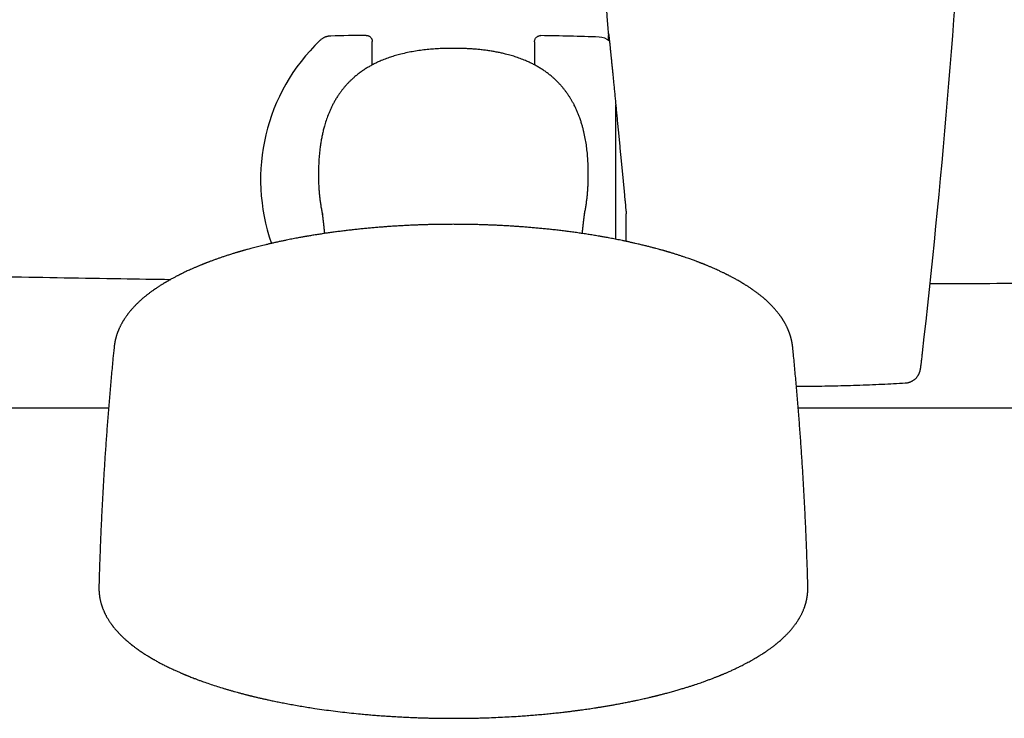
# Model space of a CAD drawing. Header units: millimetres. Extents: x 8 to 795, y 12 to 1770.
# Tile 5 of 136: x 349 to 446, y 744 to 812. Entities that reach past the tile are written whole.
import ezdxf

# ---------------------------------------------------------------- set-up
doc = ezdxf.new("R2010")
doc.units = ezdxf.units.MM

msp = doc.modelspace()

# ---------------------------------------------------------------- linework, layer by layer
at = {"color": 7, "linetype": 'Continuous', "lineweight": 30}
for p, q in [((383.255, 807.944), (383.255, 810.262)), ((399.255, 810.237), (399.255, 807.944)), ((407.255, 790.758), (407.255, 804.024)), ((408.16, 794.608), (408.168, 794.521)), ((408.18, 794.39), (408.204, 794.142)), ((408.203, 794.142), (408.21, 794.071)), ((408.211, 794.071), (408.223, 793.952)), ((408.223, 793.951), (408.259, 793.579)), ((408.258, 793.58), (408.268, 793.483)), ((408.27, 793.448), (408.27, 793.276)), ((408.27, 790.552), (408.27, 793.24)), ((376.983, 791.074), (376.847, 791.051)), ((405.666, 791.05), (405.533, 791.073)), ((327.5, 774.123), (357.272, 774.123)), ((425.237, 774.123), (519.5, 774.123))]:
    msp.add_line(p, q, dxfattribs=at)
for centre, radius, start, end in [((1288.451, 879.12), 884.558, 183.20743, 184.459042), ((-441.451, 879.12), 884.558, 353.538206, 356.79257), ((391.255, 796.649), 19, 133.86486, 199.36106), ((390.525, 310.924), 500, 90.90298, 91.30236), ((390.525, 310.924), 500, 88.26968, 88.92951), ((405.574, 809.097), 1.6, 48.4863, 88.26968)]:
    msp.add_arc(centre, radius, start, end, dxfattribs=at)
for points, knots in [([(379.162, 810.795), (379.12, 810.793), (379.04, 810.789), (378.929, 810.773), (378.834, 810.754), (378.755, 810.733), (378.692, 810.713), (378.633, 810.692), (378.568, 810.667), (378.491, 810.631), (378.402, 810.584), (378.302, 810.523), (378.195, 810.445), (378.126, 810.382), (378.09, 810.349)], [0, 0, 0, 0, 0.107153, 0.201854, 0.283505, 0.351714, 0.406248, 0.451984, 0.509455, 0.58084, 0.665998, 0.764629, 0.876224, 1, 1, 1, 1]), ([(382.645, 810.862), (382.654, 810.862), (382.702, 810.862), (382.782, 810.851), (382.884, 810.82), (382.974, 810.774), (383.055, 810.712), (383.125, 810.639), (383.182, 810.555), (383.223, 810.462), (383.25, 810.364), (383.253, 810.296), (383.255, 810.262)], [0, 0, 0, 0, 0.028109, 0.14952, 0.254326, 0.36217, 0.466961, 0.57479, 0.679573, 0.787394, 0.892178, 1, 1, 1, 1]), ([(399.255, 810.237), (399.257, 810.27), (399.26, 810.337), (399.286, 810.435), (399.327, 810.529), (399.384, 810.613), (399.454, 810.687), (399.535, 810.747), (399.625, 810.794), (399.727, 810.826), (399.809, 810.837), (399.857, 810.837), (399.866, 810.837)], [0, 0, 0, 0, 0.104591, 0.212216, 0.316807, 0.424431, 0.52903, 0.636661, 0.741274, 0.84892, 0.971943, 1, 1, 1, 1]), ([(406.572, 810.344), (406.568, 810.407), (406.558, 810.539), (406.547, 810.7), (406.541, 810.804), (406.539, 810.842), (406.538, 810.844)], [0, 0, 0, 0, 0.312114, 0.649595, 0.987076, 1, 1, 1, 1]), ([(406.546, 811.03), (406.546, 811.03), (406.545, 811.031), (406.546, 811.026), (406.548, 811.017), (406.551, 810.999), (406.554, 810.973), (406.559, 810.938), (406.565, 810.894), (406.571, 810.842), (406.578, 810.782), (406.586, 810.713), (406.595, 810.636), (406.605, 810.552), (406.615, 810.46), (406.626, 810.361), (406.637, 810.254), (406.649, 810.14), (406.662, 810.019), (406.676, 809.891), (406.69, 809.755), (406.705, 809.612), (406.72, 809.462), (406.736, 809.306), (406.752, 809.146), (406.763, 809.035), (406.769, 808.981)], [0, 0, 0, 0, 0.003879, 0.028557, 0.057428, 0.091928, 0.130182, 0.171299, 0.214367, 0.258719, 0.303931, 0.34974, 0.395706, 0.441942, 0.488471, 0.53513, 0.581754, 0.628213, 0.674769, 0.721623, 0.768476, 0.815333, 0.862199, 0.909078, 0.955978, 1, 1, 1, 1]), ([(391.255, 809.579), (391.039, 809.578), (390.607, 809.575), (389.958, 809.552), (389.309, 809.514), (388.659, 809.457), (388.011, 809.381), (387.365, 809.284), (386.722, 809.163), (386.119, 809.025), (385.559, 808.873), (385.04, 808.711), (384.527, 808.528), (384.077, 808.344), (383.685, 808.165), (383.351, 807.999), (383.022, 807.82), (382.699, 807.629), (382.383, 807.426), (382.073, 807.209), (381.772, 806.98), (381.502, 806.756), (381.262, 806.541), (381.05, 806.337), (380.845, 806.126), (380.646, 805.908), (380.454, 805.683), (380.268, 805.451), (380.09, 805.212), (379.908, 804.951), (379.726, 804.668), (379.548, 804.368), (379.385, 804.068), (379.235, 803.769), (379.095, 803.464), (378.93, 803.075), (378.752, 802.598), (378.588, 802.082), (378.459, 801.613), (378.359, 801.193), (378.271, 800.77), (378.195, 800.341), (378.13, 799.907), (378.076, 799.469), (378.033, 799.029), (378, 798.589), (377.976, 798.148), (377.962, 797.708), (377.956, 797.268), (377.959, 796.71), (377.976, 796.168), (378.007, 795.64), (378.039, 795.243), (378.079, 794.845), (378.129, 794.445), (378.188, 794.046), (378.258, 793.65), (378.313, 793.365), (378.348, 793.214), (378.353, 793.193)], [0, 0, 0, 0, 0.0257959, 0.0516168, 0.0775591, 0.1035344, 0.1296811, 0.1558664, 0.1821903, 0.2085608, 0.230526, 0.2525289, 0.2745689, 0.2966553, 0.311786, 0.3269332, 0.3421534, 0.3573734, 0.3726757, 0.3879777, 0.4033725, 0.4187933, 0.4306726, 0.4425647, 0.4545083, 0.4664519, 0.4784465, 0.4904411, 0.502487, 0.5145459, 0.5288701, 0.5432163, 0.5566415, 0.5700669, 0.5835524, 0.597038, 0.6208472, 0.6447231, 0.6619057, 0.6790888, 0.6963444, 0.7136005, 0.7311774, 0.7487546, 0.7663769, 0.7839994, 0.8015135, 0.8190278, 0.8365729, 0.854118, 0.8856275, 0.9014078, 0.917188, 0.9332264, 0.9492646, 0.96534, 0.9814152, 0.9973928, 1, 1, 1, 1]), ([(404.158, 793.191), (404.159, 793.197), (404.19, 793.328), (404.242, 793.596), (404.314, 793.993), (404.375, 794.401), (404.427, 794.81), (404.468, 795.215), (404.501, 795.616), (404.533, 796.145), (404.553, 796.758), (404.554, 797.455), (404.537, 798.105), (404.501, 798.755), (404.443, 799.406), (404.361, 800.057), (404.253, 800.708), (404.14, 801.247), (404.033, 801.675), (403.941, 802.01), (403.835, 802.357), (403.718, 802.703), (403.594, 803.035), (403.464, 803.351), (403.325, 803.663), (403.184, 803.953), (403.043, 804.219), (402.906, 804.464), (402.761, 804.705), (402.605, 804.946), (402.438, 805.187), (402.259, 805.428), (402.073, 805.663), (401.878, 805.893), (401.675, 806.116), (401.465, 806.332), (401.247, 806.542), (401.004, 806.759), (400.735, 806.982), (400.438, 807.208), (400.132, 807.423), (399.816, 807.626), (399.492, 807.818), (399.16, 807.998), (398.821, 808.167), (398.426, 808.347), (397.972, 808.532), (397.458, 808.715), (396.935, 808.878), (396.447, 809.009), (395.997, 809.115), (395.587, 809.201), (395.173, 809.277), (394.749, 809.344), (394.316, 809.403), (393.873, 809.453), (393.427, 809.495), (392.986, 809.527), (392.55, 809.551), (392.119, 809.567), (391.687, 809.577), (391.399, 809.579), (391.255, 809.579)], [0, 0, 0, 0, 0.000637, 0.016176, 0.032578, 0.04898, 0.065425, 0.08187, 0.097667, 0.113463, 0.145107, 0.170909, 0.196734, 0.22269, 0.248676, 0.27486, 0.301084, 0.32748, 0.340711, 0.353943, 0.369044, 0.384161, 0.397843, 0.411525, 0.425263, 0.439002, 0.450282, 0.461563, 0.472884, 0.484205, 0.496289, 0.508387, 0.520544, 0.532701, 0.544911, 0.557122, 0.569394, 0.581681, 0.596777, 0.611897, 0.627123, 0.642349, 0.657659, 0.67297, 0.688371, 0.703789, 0.725852, 0.747968, 0.770123, 0.792323, 0.809177, 0.826032, 0.842935, 0.859839, 0.877668, 0.895496, 0.913372, 0.931249, 0.94842, 0.965592, 0.982796, 1, 1, 1, 1]), ([(406.768, 808.989), (406.774, 808.933), (406.791, 808.763), (406.822, 808.456), (406.86, 808.07), (406.9, 807.663), (406.943, 807.233), (406.987, 806.776), (407.034, 806.296), (407.084, 805.789), (407.135, 805.261), (407.188, 804.718), (407.241, 804.164), (407.296, 803.597), (407.352, 803.014), (407.41, 802.41), (407.47, 801.789), (407.532, 801.149), (407.595, 800.495), (407.657, 799.842), (407.719, 799.195), (407.781, 798.552), (407.844, 797.902), (407.907, 797.241), (407.971, 796.57), (408.037, 795.891), (408.099, 795.236), (408.141, 794.808), (408.16, 794.608)], [0, 0, 0, 0, 0.019709, 0.059988, 0.098943, 0.137898, 0.177123, 0.216347, 0.256418, 0.29649, 0.336853, 0.377217, 0.416321, 0.455426, 0.494801, 0.534176, 0.5744, 0.614625, 0.655142, 0.695659, 0.733687, 0.771715, 0.80999, 0.848265, 0.887313, 0.926362, 0.965677, 1, 1, 1, 1]), ([(408.168, 794.521), (408.172, 794.478), (408.176, 794.434), (408.18, 794.391), (408.18, 794.39)], [0, 0, 0, 0, 0.986417, 1, 1, 1, 1]), ([(378.29, 793.494), (378.29, 793.494), (378.29, 793.494), (378.291, 793.492), (378.291, 793.489), (378.292, 793.485), (378.292, 793.482), (378.293, 793.478), (378.294, 793.474), (378.294, 793.47), (378.295, 793.466), (378.296, 793.461), (378.296, 793.457), (378.297, 793.453), (378.298, 793.448), (378.299, 793.442), (378.3, 793.435), (378.301, 793.427), (378.303, 793.417), (378.304, 793.407), (378.306, 793.396), (378.308, 793.386), (378.309, 793.378), (378.31, 793.372), (378.311, 793.366), (378.312, 793.359), (378.313, 793.352), (378.314, 793.346), (378.315, 793.339), (378.316, 793.333), (378.317, 793.327), (378.317, 793.321), (378.318, 793.316), (378.319, 793.311), (378.32, 793.306), (378.32, 793.302), (378.321, 793.297), (378.322, 793.292), (378.323, 793.286), (378.324, 793.279), (378.325, 793.272), (378.326, 793.264), (378.327, 793.256), (378.328, 793.248), (378.329, 793.238), (378.331, 793.226), (378.333, 793.212), (378.335, 793.2), (378.336, 793.191), (378.337, 793.184), (378.338, 793.176), (378.339, 793.169), (378.34, 793.161), (378.341, 793.153), (378.343, 793.145), (378.344, 793.137), (378.345, 793.128), (378.346, 793.118), (378.347, 793.109), (378.349, 793.099), (378.35, 793.089), (378.351, 793.08), (378.352, 793.072), (378.353, 793.064), (378.354, 793.057), (378.355, 793.049), (378.357, 793.041), (378.358, 793.03), (378.36, 793.019), (378.361, 793.006), (378.363, 792.992), (378.365, 792.977), (378.367, 792.963), (378.369, 792.949), (378.371, 792.934), (378.373, 792.919), (378.375, 792.903), (378.377, 792.887), (378.379, 792.872), (378.381, 792.857), (378.382, 792.842), (378.384, 792.827), (378.388, 792.797), (378.394, 792.751), (378.402, 792.687), (378.411, 792.613), (378.418, 792.553), (378.423, 792.509), (378.425, 792.49), (378.427, 792.47), (378.43, 792.448), (378.433, 792.424), (378.436, 792.398), (378.439, 792.37), (378.442, 792.341), (378.446, 792.309), (378.45, 792.271), (378.455, 792.226), (378.461, 792.173), (378.466, 792.124), (378.471, 792.079), (378.475, 792.041), (378.479, 792.005), (378.483, 791.973), (378.486, 791.944), (378.488, 791.92), (378.491, 791.896), (378.495, 791.856), (378.501, 791.798), (378.509, 791.722), (378.515, 791.657), (378.52, 791.605), (378.524, 791.566), (378.528, 791.527), (378.532, 791.485), (378.537, 791.44), (378.541, 791.39), (378.545, 791.351), (378.547, 791.329), (378.548, 791.325)], [0, 0, 0, 0, 0.008211, 0.032697, 0.057222, 0.068617, 0.079746, 0.090608, 0.101203, 0.111419, 0.121167, 0.129929, 0.138276, 0.146207, 0.153732, 0.161263, 0.172868, 0.18495, 0.197508, 0.210289, 0.222686, 0.234675, 0.24035, 0.24642, 0.252891, 0.259764, 0.265445, 0.271374, 0.277531, 0.283482, 0.288466, 0.29314, 0.297505, 0.301558, 0.305302, 0.308736, 0.312196, 0.31597, 0.320668, 0.325777, 0.331296, 0.337175, 0.342985, 0.348625, 0.354098, 0.363692, 0.372728, 0.381305, 0.386059, 0.39067, 0.395137, 0.399483, 0.404147, 0.4093, 0.413692, 0.418386, 0.423382, 0.42868, 0.434274, 0.439756, 0.444886, 0.449666, 0.454093, 0.45817, 0.461895, 0.465442, 0.470087, 0.475282, 0.481025, 0.487318, 0.494285, 0.501305, 0.508046, 0.514506, 0.520687, 0.528357, 0.535547, 0.542258, 0.548914, 0.555218, 0.561533, 0.567867, 0.574221, 0.598464, 0.62285, 0.647215, 0.679017, 0.685205, 0.691467, 0.698071, 0.705037, 0.712964, 0.721312, 0.730081, 0.73927, 0.748867, 0.758587, 0.773886, 0.789215, 0.804565, 0.815681, 0.82617, 0.836034, 0.845271, 0.852089, 0.85852, 0.864613, 0.870685, 0.889308, 0.908268, 0.927424, 0.936456, 0.945487, 0.954585, 0.964083, 0.974024, 0.9854, 0.997307, 1, 1, 1, 1]), ([(403.962, 791.325), (403.963, 791.336), (403.966, 791.36), (403.969, 791.395), (403.973, 791.431), (403.976, 791.468), (403.98, 791.507), (403.984, 791.546), (403.988, 791.587), (403.992, 791.628), (403.996, 791.673), (404.001, 791.72), (404.006, 791.77), (404.011, 791.818), (404.016, 791.864), (404.021, 791.907), (404.025, 791.945), (404.028, 791.979), (404.032, 792.012), (404.035, 792.043), (404.038, 792.072), (404.041, 792.103), (404.045, 792.135), (404.049, 792.169), (404.052, 792.204), (404.056, 792.24), (404.061, 792.277), (404.065, 792.314), (404.069, 792.349), (404.072, 792.383), (404.076, 792.417), (404.08, 792.451), (404.084, 792.487), (404.089, 792.53), (404.095, 792.579), (404.102, 792.635), (404.109, 792.69), (404.114, 792.737), (404.12, 792.779), (404.124, 792.815), (404.128, 792.849), (404.133, 792.882), (404.137, 792.912), (404.14, 792.941), (404.144, 792.969), (404.147, 792.996), (404.151, 793.025), (404.155, 793.053), (404.159, 793.081), (404.162, 793.108), (404.166, 793.135), (404.17, 793.16), (404.173, 793.184), (404.176, 793.206), (404.179, 793.228), (404.182, 793.249), (404.185, 793.27), (404.188, 793.29), (404.191, 793.31), (404.194, 793.33), (404.197, 793.349), (404.199, 793.367), (404.202, 793.381), (404.203, 793.393), (404.205, 793.402), (404.206, 793.41), (404.207, 793.418), (404.208, 793.425), (404.21, 793.433), (404.211, 793.44), (404.212, 793.448), (404.213, 793.455), (404.215, 793.469), (404.217, 793.479), (404.218, 793.486), (404.219, 793.489), (404.219, 793.491), (404.22, 793.493), (404.22, 793.494), (404.22, 793.495), (404.22, 793.495), (404.22, 793.495), (404.22, 793.495)], [0, 0, 0, 0, 0.007766, 0.015545, 0.023707, 0.032251, 0.041178, 0.050488, 0.06018, 0.070178, 0.08014, 0.092557, 0.104854, 0.117032, 0.12909, 0.140859, 0.150299, 0.159405, 0.168179, 0.176618, 0.184724, 0.192676, 0.202286, 0.212165, 0.222313, 0.232688, 0.244265, 0.255495, 0.266379, 0.277029, 0.287992, 0.299342, 0.311079, 0.323202, 0.342788, 0.36271, 0.382963, 0.403339, 0.418024, 0.432594, 0.447049, 0.461136, 0.474657, 0.487612, 0.500001, 0.51351, 0.527564, 0.542168, 0.55709, 0.572016, 0.586943, 0.601783, 0.616415, 0.630836, 0.645303, 0.659922, 0.674951, 0.690166, 0.705181, 0.722258, 0.739184, 0.756109, 0.773001, 0.783365, 0.793449, 0.803255, 0.812804, 0.822574, 0.832752, 0.84334, 0.854336, 0.86574, 0.877352, 0.922965, 0.934574, 0.946108, 0.957265, 0.968013, 0.978351, 0.988107, 0.997502, 1, 1, 1, 1]), ([(408.268, 793.485), (408.268, 793.484), (408.269, 793.473), (408.27, 793.457), (408.27, 793.451), (408.27, 793.448)], [0, 0, 0, 0, 0.066651, 0.551887, 1, 1, 1, 1]), ([(408.27, 793.24), (408.27, 793.241), (408.27, 793.252), (408.27, 793.268), (408.27, 793.274), (408.27, 793.276)], [0, 0, 0, 0, 0.067259, 0.550096, 1, 1, 1, 1]), ([(391.255, 792.23), (391.073, 792.229), (390.819, 792.229), (390.443, 792.226), (390.123, 792.223), (389.741, 792.217), (389.34, 792.21), (388.919, 792.2), (388.485, 792.188), (388.039, 792.174), (387.585, 792.157), (387.125, 792.137), (386.66, 792.115), (386.19, 792.091), (385.718, 792.063), (385.243, 792.033), (384.766, 792), (384.287, 791.965), (383.808, 791.927), (383.328, 791.886), (382.849, 791.842), (382.369, 791.796), (381.889, 791.747), (381.411, 791.695), (380.933, 791.641), (380.456, 791.584), (379.98, 791.524), (379.507, 791.461), (379.034, 791.396), (378.564, 791.328), (378.096, 791.257), (377.63, 791.184), (377.259, 791.124), (377.044, 791.087), (376.982, 791.076)], [0, 0, 0, 0, 0.037139, 0.052046, 0.076819, 0.102538, 0.130131, 0.158941, 0.188704, 0.219207, 0.250299, 0.28187, 0.313833, 0.346124, 0.378691, 0.411493, 0.444497, 0.477675, 0.511004, 0.544466, 0.578044, 0.611724, 0.645493, 0.679342, 0.713261, 0.747242, 0.781277, 0.81536, 0.849486, 0.883647, 0.917841, 0.952061, 0.986305, 1, 1, 1, 1]), ([(405.533, 791.075), (405.445, 791.09), (405.193, 791.133), (404.773, 791.201), (404.271, 791.279), (403.766, 791.354), (403.255, 791.427), (402.741, 791.496), (402.223, 791.563), (401.7, 791.626), (401.192, 791.685), (400.698, 791.739), (400.221, 791.788), (399.741, 791.835), (399.26, 791.879), (398.778, 791.921), (398.294, 791.96), (397.809, 791.996), (397.323, 792.03), (396.836, 792.061), (396.348, 792.089), (395.86, 792.115), (395.372, 792.138), (394.885, 792.159), (394.399, 792.176), (393.916, 792.192), (393.439, 792.204), (392.976, 792.214), (392.548, 792.221), (392.177, 792.225), (391.837, 792.228), (391.537, 792.229), (391.337, 792.229), (391.255, 792.23)], [0, 0, 0, 0, 0.019501, 0.056175, 0.092937, 0.129791, 0.16674, 0.203792, 0.240953, 0.278231, 0.315635, 0.349265, 0.382907, 0.416554, 0.450205, 0.483856, 0.517505, 0.551147, 0.584776, 0.618387, 0.651969, 0.685511, 0.718994, 0.752389, 0.785652, 0.818701, 0.851378, 0.883324, 0.913503, 0.938838, 0.959165, 0.983168, 1, 1, 1, 1]), ([(376.881, 791.059), (376.842, 791.052), (376.757, 791.038), (376.619, 791.014), (376.457, 790.985), (376.272, 790.952), (376.064, 790.914), (375.839, 790.872), (375.597, 790.826), (375.34, 790.777), (375.064, 790.722), (374.769, 790.663), (374.444, 790.596), (374.098, 790.522), (373.744, 790.445), (373.404, 790.368), (373.081, 790.294), (372.775, 790.221), (372.484, 790.151), (372.21, 790.083), (371.941, 790.015), (371.68, 789.948), (371.426, 789.881), (371.192, 789.818), (370.989, 789.763), (370.817, 789.715), (370.674, 789.675), (370.549, 789.639), (370.449, 789.61), (370.37, 789.588), (370.31, 789.57), (370.248, 789.552), (370.173, 789.53), (370.083, 789.504), (369.982, 789.473), (369.871, 789.44), (369.746, 789.402), (369.609, 789.361), (369.392, 789.293), (369.107, 789.203), (368.765, 789.092), (368.444, 788.985), (368.14, 788.88), (367.843, 788.775), (367.543, 788.667), (367.308, 788.579), (367.136, 788.515), (367.034, 788.476), (366.94, 788.439), (366.86, 788.408), (366.794, 788.382), (366.743, 788.362), (366.704, 788.347), (366.667, 788.332), (366.624, 788.315), (366.568, 788.293), (366.497, 788.264), (366.413, 788.23), (366.315, 788.19), (366.204, 788.145), (366.086, 788.096), (365.917, 788.024), (365.707, 787.935), (365.464, 787.828), (365.24, 787.727), (365.033, 787.632), (364.844, 787.543), (364.672, 787.461), (364.535, 787.394), (364.431, 787.343), (364.356, 787.306), (364.287, 787.271), (364.216, 787.236), (364.129, 787.191), (364.023, 787.137), (363.896, 787.071), (363.763, 787), (363.625, 786.926), (363.483, 786.849), (363.331, 786.764), (363.205, 786.693), (363.108, 786.637), (363.041, 786.598), (362.976, 786.56), (362.917, 786.525), (362.868, 786.496), (362.829, 786.473), (362.8, 786.456), (362.769, 786.437), (362.728, 786.412), (362.67, 786.377), (362.599, 786.334), (362.516, 786.282), (362.414, 786.218), (362.3, 786.145), (362.184, 786.07), (362.081, 786.002), (361.991, 785.941), (361.911, 785.888), (361.84, 785.839), (361.775, 785.793), (361.712, 785.749), (361.649, 785.705), (361.579, 785.655), (361.499, 785.597), (361.409, 785.531), (361.315, 785.46), (361.218, 785.387), (361.12, 785.311), (361.021, 785.233), (360.921, 785.153), (360.827, 785.076), (360.74, 785.003), (360.664, 784.939), (360.595, 784.879), (360.525, 784.818), (360.448, 784.75), (360.365, 784.675), (360.27, 784.588), (360.165, 784.487), (360.05, 784.376), (359.936, 784.261), (359.824, 784.146), (359.717, 784.032), (359.618, 783.923), (359.529, 783.821), (359.449, 783.728), (359.375, 783.639), (359.302, 783.55), (359.237, 783.467), (359.177, 783.389), (359.122, 783.317), (359.064, 783.238), (359.002, 783.152), (358.935, 783.056), (358.877, 782.97), (358.831, 782.899), (358.8, 782.851), (358.774, 782.81), (358.753, 782.777), (358.736, 782.749), (358.716, 782.716), (358.689, 782.672), (358.655, 782.614), (358.611, 782.54), (358.563, 782.454), (358.513, 782.362), (358.468, 782.275), (358.422, 782.184), (358.374, 782.087), (358.327, 781.985), (358.291, 781.903), (358.266, 781.845), (358.25, 781.806), (358.234, 781.768), (358.216, 781.725), (358.193, 781.665), (358.166, 781.595), (358.139, 781.523), (358.116, 781.458), (358.093, 781.391), (358.068, 781.315), (358.044, 781.238), (358.022, 781.167), (358.002, 781.098), (357.982, 781.024), (357.961, 780.945), (357.942, 780.867), (357.926, 780.797), (357.912, 780.733), (357.899, 780.67), (357.886, 780.602), (357.872, 780.53), (357.86, 780.459), (357.849, 780.393), (357.842, 780.343), (357.837, 780.306), (357.833, 780.276), (357.828, 780.237), (357.822, 780.189), (357.815, 780.132), (357.811, 780.091), (357.809, 780.069)], [0, 0, 0, 0, 0.003497, 0.007744, 0.012744, 0.018496, 0.025003, 0.032264, 0.039802, 0.048011, 0.056892, 0.066445, 0.07667, 0.08876, 0.100596, 0.111958, 0.122846, 0.13326, 0.143199, 0.152664, 0.161654, 0.17116, 0.180069, 0.188383, 0.196102, 0.201748, 0.206951, 0.21148, 0.215319, 0.217894, 0.220028, 0.221935, 0.224633, 0.228249, 0.231736, 0.23579, 0.240412, 0.245601, 0.250988, 0.264674, 0.277665, 0.289962, 0.301566, 0.313074, 0.324961, 0.337229, 0.341549, 0.345887, 0.349796, 0.353116, 0.355848, 0.35796, 0.359503, 0.360749, 0.362506, 0.364879, 0.367841, 0.37139, 0.375527, 0.380252, 0.385495, 0.390719, 0.402103, 0.412809, 0.422837, 0.432186, 0.440846, 0.448803, 0.456058, 0.46005, 0.463549, 0.466628, 0.469951, 0.473676, 0.479163, 0.48534, 0.49221, 0.498763, 0.505891, 0.513596, 0.521879, 0.52529, 0.528791, 0.532357, 0.53553, 0.538135, 0.540171, 0.541639, 0.542794, 0.545185, 0.548287, 0.552101, 0.556626, 0.561862, 0.569022, 0.575563, 0.581477, 0.586635, 0.591198, 0.595233, 0.599081, 0.602787, 0.606411, 0.610413, 0.615362, 0.620886, 0.626893, 0.632973, 0.639078, 0.645579, 0.652108, 0.658571, 0.664423, 0.669576, 0.67403, 0.678829, 0.684176, 0.690118, 0.696591, 0.704787, 0.713506, 0.722418, 0.731308, 0.74, 0.748281, 0.755876, 0.762767, 0.769065, 0.775575, 0.782422, 0.7872, 0.792416, 0.798072, 0.804197, 0.811004, 0.818508, 0.822445, 0.825835, 0.828679, 0.830976, 0.832737, 0.834494, 0.837826, 0.841857, 0.846586, 0.853307, 0.859511, 0.865186, 0.870809, 0.877435, 0.88439, 0.890746, 0.893486, 0.895987, 0.89826, 0.900885, 0.904147, 0.909778, 0.914312, 0.917849, 0.922117, 0.926952, 0.931943, 0.93641, 0.940144, 0.944606, 0.949787, 0.954462, 0.958588, 0.962279, 0.965694, 0.969774, 0.974038, 0.978182, 0.982055, 0.985403, 0.986588, 0.988265, 0.990444, 0.993126, 0.996311, 1, 1, 1, 1]), ([(424.701, 780.069), (424.699, 780.091), (424.695, 780.132), (424.688, 780.189), (424.682, 780.239), (424.677, 780.28), (424.672, 780.313), (424.668, 780.339), (424.665, 780.362), (424.66, 780.395), (424.653, 780.438), (424.644, 780.495), (424.633, 780.558), (424.62, 780.623), (424.608, 780.684), (424.596, 780.74), (424.584, 780.796), (424.57, 780.855), (424.555, 780.92), (424.538, 780.985), (424.522, 781.046), (424.508, 781.097), (424.494, 781.144), (424.48, 781.192), (424.464, 781.244), (424.447, 781.298), (424.43, 781.351), (424.414, 781.4), (424.399, 781.444), (424.385, 781.484), (424.371, 781.523), (424.356, 781.564), (424.338, 781.612), (424.319, 781.662), (424.3, 781.709), (424.284, 781.749), (424.27, 781.783), (424.252, 781.827), (424.228, 781.883), (424.196, 781.955), (424.157, 782.041), (424.112, 782.137), (424.062, 782.236), (424.012, 782.333), (423.965, 782.422), (423.918, 782.505), (423.877, 782.578), (423.838, 782.644), (423.807, 782.695), (423.785, 782.731), (423.768, 782.759), (423.749, 782.79), (423.725, 782.828), (423.694, 782.876), (423.655, 782.935), (423.611, 783.002), (423.566, 783.068), (423.522, 783.131), (423.481, 783.19), (423.441, 783.244), (423.403, 783.296), (423.355, 783.36), (423.299, 783.434), (423.232, 783.519), (423.169, 783.598), (423.106, 783.674), (423.041, 783.751), (422.97, 783.833), (422.885, 783.93), (422.783, 784.042), (422.667, 784.166), (422.544, 784.292), (422.419, 784.416), (422.309, 784.522), (422.216, 784.609), (422.141, 784.678), (422.07, 784.742), (422.005, 784.801), (421.943, 784.855), (421.879, 784.91), (421.809, 784.971), (421.728, 785.039), (421.636, 785.114), (421.539, 785.193), (421.438, 785.273), (421.331, 785.357), (421.217, 785.444), (421.099, 785.533), (420.989, 785.613), (420.895, 785.681), (420.814, 785.738), (420.74, 785.79), (420.663, 785.843), (420.578, 785.902), (420.482, 785.967), (420.385, 786.031), (420.289, 786.094), (420.198, 786.153), (420.103, 786.214), (420.009, 786.273), (419.924, 786.326), (419.851, 786.37), (419.784, 786.411), (419.715, 786.453), (419.617, 786.511), (419.487, 786.588), (419.329, 786.679), (419.171, 786.769), (419.022, 786.851), (418.882, 786.928), (418.756, 786.995), (418.643, 787.056), (418.541, 787.109), (418.448, 787.157), (418.362, 787.201), (418.284, 787.24), (418.213, 787.276), (418.143, 787.312), (418.058, 787.354), (417.954, 787.405), (417.831, 787.464), (417.696, 787.529), (417.552, 787.597), (417.382, 787.676), (417.185, 787.765), (416.958, 787.866), (416.714, 787.973), (416.503, 788.063), (416.335, 788.133), (416.222, 788.179), (416.121, 788.221), (416.033, 788.256), (415.959, 788.286), (415.899, 788.31), (415.854, 788.328), (415.82, 788.341), (415.79, 788.353), (415.754, 788.367), (415.708, 788.385), (415.652, 788.407), (415.582, 788.435), (415.495, 788.468), (415.396, 788.506), (415.292, 788.545), (415.102, 788.617), (414.827, 788.718), (414.501, 788.834), (414.207, 788.936), (413.939, 789.027), (413.656, 789.121), (413.356, 789.218), (413.103, 789.298), (412.906, 789.359), (412.774, 789.399), (412.652, 789.436), (412.544, 789.469), (412.449, 789.497), (412.366, 789.522), (412.295, 789.542), (412.236, 789.56), (412.184, 789.575), (412.119, 789.594), (412.031, 789.619), (411.916, 789.652), (411.782, 789.69), (411.631, 789.732), (411.436, 789.786), (411.195, 789.851), (410.902, 789.929), (410.582, 790.012), (410.235, 790.099), (409.861, 790.191), (409.506, 790.276), (409.175, 790.352), (408.875, 790.42), (408.561, 790.49), (408.239, 790.559), (407.922, 790.626), (407.62, 790.687), (407.337, 790.744), (407.073, 790.795), (406.814, 790.845), (406.563, 790.892), (406.322, 790.936), (406.109, 790.975), (405.925, 791.008), (405.768, 791.035), (405.672, 791.052), (405.629, 791.059)], [0, 0, 0, 0, 0.003689, 0.006874, 0.009556, 0.012048, 0.013858, 0.015115, 0.016388, 0.01774, 0.020629, 0.023749, 0.027561, 0.031461, 0.035027, 0.038242, 0.041412, 0.044896, 0.048768, 0.053066, 0.05669, 0.059761, 0.062365, 0.065254, 0.068576, 0.072034, 0.075225, 0.078343, 0.081171, 0.083607, 0.085898, 0.08846, 0.091516, 0.09494, 0.09799, 0.100545, 0.102622, 0.104684, 0.108958, 0.113715, 0.118871, 0.125925, 0.132392, 0.138506, 0.145177, 0.150324, 0.155622, 0.16025, 0.164105, 0.166131, 0.167871, 0.169915, 0.172551, 0.175777, 0.180076, 0.184996, 0.189757, 0.194212, 0.19836, 0.202255, 0.205964, 0.209487, 0.2161, 0.22213, 0.227901, 0.233418, 0.238979, 0.245088, 0.251719, 0.260753, 0.270265, 0.279947, 0.289639, 0.298906, 0.304635, 0.31009, 0.315153, 0.319788, 0.323995, 0.328126, 0.332932, 0.338437, 0.344641, 0.351184, 0.357699, 0.364187, 0.371798, 0.379313, 0.386103, 0.391997, 0.396324, 0.400621, 0.405111, 0.409907, 0.415464, 0.421832, 0.426576, 0.431687, 0.437165, 0.442533, 0.447189, 0.451129, 0.454356, 0.457968, 0.462218, 0.469978, 0.478659, 0.48678, 0.494342, 0.501345, 0.50779, 0.513163, 0.51812, 0.522664, 0.526796, 0.530516, 0.533823, 0.536972, 0.540596, 0.545853, 0.551632, 0.557843, 0.564486, 0.571557, 0.580984, 0.591064, 0.601794, 0.613176, 0.618464, 0.623338, 0.627623, 0.63132, 0.63443, 0.636952, 0.638886, 0.640047, 0.641137, 0.642632, 0.644535, 0.646847, 0.649567, 0.653297, 0.657517, 0.66177, 0.66598, 0.680656, 0.694776, 0.704648, 0.714961, 0.725793, 0.737143, 0.749012, 0.754193, 0.759214, 0.763713, 0.767686, 0.771134, 0.774056, 0.776825, 0.778865, 0.780525, 0.782514, 0.785964, 0.790128, 0.795008, 0.800518, 0.806424, 0.815918, 0.826257, 0.837439, 0.849466, 0.862336, 0.87605, 0.885739, 0.895809, 0.90626, 0.917089, 0.927704, 0.937475, 0.946598, 0.955073, 0.9629, 0.971374, 0.97893, 0.985569, 0.991293, 0.996103, 1, 1, 1, 1]), ([(324.608, 787.555), (324.726, 787.552), (326.704, 787.503), (330.545, 787.414), (336.129, 787.291), (341.716, 787.176), (347.305, 787.068), (352.895, 786.968), (358.26, 786.878), (361.761, 786.826), (363.398, 786.801)], [0, 0, 0, 0, 0.009141, 0.15304, 0.297018, 0.441057, 0.585139, 0.72925, 0.87337, 1, 1, 1, 1]), ([(438.232, 786.387), (439.029, 786.39), (441.689, 786.399), (446.213, 786.422), (451.804, 786.456), (457.395, 786.499), (462.985, 786.549), (468.575, 786.607), (474.163, 786.672), (479.749, 786.745), (485.336, 786.826), (490.924, 786.913), (494.65, 786.978), (496.513, 787.011)], [0, 0, 0, 0, 0.041001, 0.136913, 0.232843, 0.328779, 0.424707, 0.520616, 0.616494, 0.712334, 0.808189, 0.904082, 1, 1, 1, 1]), ([(357.81, 780.074), (357.774, 779.713), (357.686, 778.828), (357.555, 777.417), (357.414, 775.841), (357.282, 774.263), (357.157, 772.685), (357.04, 771.106), (356.931, 769.527), (356.829, 767.946), (356.734, 766.366), (356.648, 764.784), (356.569, 763.203), (356.497, 761.62), (356.433, 760.038), (356.378, 758.455), (356.341, 757.296), (356.325, 756.666), (356.322, 756.563)], [0, 0, 0, 0, 0.046116, 0.113307, 0.1805, 0.247694, 0.314891, 0.382088, 0.449287, 0.516486, 0.583687, 0.650887, 0.718087, 0.785287, 0.852487, 0.919686, 0.986884, 1, 1, 1, 1]), ([(426.188, 756.563), (426.181, 756.815), (426.16, 757.595), (426.117, 758.902), (426.059, 760.483), (425.993, 762.065), (425.92, 763.646), (425.839, 765.226), (425.75, 766.806), (425.654, 768.385), (425.55, 769.963), (425.438, 771.541), (425.319, 773.117), (425.193, 774.693), (425.058, 776.268), (424.916, 777.842), (424.797, 779.11), (424.722, 779.854), (424.7, 780.073)], [0, 0, 0, 0, 0.032118, 0.09928, 0.166438, 0.233592, 0.30074, 0.367883, 0.435021, 0.502152, 0.569278, 0.636398, 0.703511, 0.770617, 0.837716, 0.904808, 0.971892, 1, 1, 1, 1]), ([(437.404, 778.851), (437.406, 778.864), (437.416, 778.949), (437.437, 779.13), (437.463, 779.356), (437.481, 779.513), (437.488, 779.571)], [0, 0, 0, 0, 0.068605, 0.433936, 0.788318, 1, 1, 1, 1]), ([(435.787, 776.587), (435.812, 776.588), (435.873, 776.592), (435.969, 776.606), (436.074, 776.627), (436.175, 776.655), (436.274, 776.689), (436.369, 776.73), (436.461, 776.775), (436.548, 776.826), (436.631, 776.882), (436.71, 776.942), (436.783, 777.005), (436.851, 777.071), (436.913, 777.14), (436.97, 777.209), (437.02, 777.279), (437.064, 777.347), (437.101, 777.411), (437.133, 777.472), (437.159, 777.527), (437.181, 777.577), (437.198, 777.622), (437.213, 777.663), (437.226, 777.701), (437.236, 777.735), (437.246, 777.767), (437.254, 777.797), (437.261, 777.826), (437.267, 777.853), (437.273, 777.88), (437.278, 777.908), (437.284, 777.938), (437.29, 777.974), (437.298, 778.022), (437.307, 778.081), (437.317, 778.15), (437.327, 778.221), (437.337, 778.299), (437.348, 778.384), (437.359, 778.474), (437.371, 778.571), (437.383, 778.674), (437.394, 778.765), (437.401, 778.823), (437.403, 778.843)], [0, 0, 0, 0, 0.010941, 0.026381, 0.041679, 0.056834, 0.071846, 0.086712, 0.101425, 0.115979, 0.130363, 0.144561, 0.158552, 0.172304, 0.185767, 0.198868, 0.211504, 0.223542, 0.234854, 0.24537, 0.255126, 0.264261, 0.272981, 0.281528, 0.29016, 0.299065, 0.308528, 0.318864, 0.33044, 0.343705, 0.359232, 0.377403, 0.400648, 0.430257, 0.470965, 0.538458, 0.596327, 0.650624, 0.70822, 0.763191, 0.816788, 0.869635, 0.922066, 0.974301, 1, 1, 1, 1]), ([(425.058, 776.259), (425.372, 776.26), (426.52, 776.265), (428.502, 776.302), (431.002, 776.371), (433.431, 776.464), (435.025, 776.547), (435.787, 776.587)], [0, 0, 0, 0, 0.08786, 0.320848, 0.553847, 0.786859, 1, 1, 1, 1]), ([(356.321, 756.561), (356.321, 756.527), (356.319, 756.46), (356.319, 756.373), (356.32, 756.303), (356.321, 756.239), (356.323, 756.182), (356.325, 756.131), (356.327, 756.082), (356.331, 756.026), (356.335, 755.959), (356.341, 755.888), (356.347, 755.824), (356.353, 755.768), (356.359, 755.713), (356.367, 755.652), (356.376, 755.589), (356.387, 755.515), (356.399, 755.436), (356.417, 755.339), (356.438, 755.23), (356.464, 755.114), (356.492, 755), (356.518, 754.898), (356.542, 754.815), (356.561, 754.75), (356.577, 754.698), (356.596, 754.64), (356.617, 754.575), (356.64, 754.508), (356.663, 754.443), (356.693, 754.365), (356.728, 754.275), (356.768, 754.175), (356.806, 754.087), (356.842, 754.007), (356.876, 753.934), (356.912, 753.858), (356.952, 753.777), (356.996, 753.692), (357.05, 753.591), (357.113, 753.478), (357.186, 753.353), (357.26, 753.231), (357.331, 753.121), (357.397, 753.021), (357.458, 752.932), (357.518, 752.847), (357.57, 752.775), (357.615, 752.714), (357.654, 752.662), (357.694, 752.61), (357.738, 752.553), (357.793, 752.484), (357.859, 752.403), (357.937, 752.309), (358.011, 752.223), (358.079, 752.146), (358.139, 752.078), (358.2, 752.011), (358.259, 751.947), (358.313, 751.891), (358.358, 751.844), (358.396, 751.805), (358.427, 751.773), (358.457, 751.742), (358.489, 751.711), (358.529, 751.671), (358.578, 751.623), (358.638, 751.564), (358.704, 751.501), (358.778, 751.432), (358.863, 751.353), (358.942, 751.282), (359.012, 751.22), (359.069, 751.17), (359.129, 751.118), (359.193, 751.064), (359.261, 751.007), (359.33, 750.949), (359.391, 750.899), (359.439, 750.86), (359.473, 750.833), (359.498, 750.813), (359.516, 750.799), (359.533, 750.785), (359.552, 750.77), (359.584, 750.745), (359.633, 750.707), (359.702, 750.653), (359.786, 750.59), (359.881, 750.518), (359.984, 750.442), (360.114, 750.348), (360.265, 750.241), (360.437, 750.123), (360.599, 750.014), (360.755, 749.912), (360.91, 749.812), (361.036, 749.733), (361.132, 749.674), (361.195, 749.635), (361.259, 749.596), (361.32, 749.559), (361.375, 749.526), (361.421, 749.499), (361.457, 749.477), (361.486, 749.46), (361.516, 749.443), (361.554, 749.42), (361.607, 749.389), (361.674, 749.351), (361.753, 749.306), (361.865, 749.243), (362.006, 749.164), (362.174, 749.072), (362.347, 748.979), (362.523, 748.887), (362.702, 748.794), (362.954, 748.667), (363.285, 748.504), (363.616, 748.349), (363.867, 748.234), (364.027, 748.162), (364.176, 748.096), (364.31, 748.037), (364.429, 747.986), (364.532, 747.942), (364.619, 747.905), (364.684, 747.878), (364.73, 747.858), (364.76, 747.846), (364.785, 747.836), (364.811, 747.825), (364.845, 747.811), (364.892, 747.791), (364.954, 747.765), (365.028, 747.736), (365.108, 747.703), (365.193, 747.669), (365.32, 747.618), (365.496, 747.549), (365.738, 747.455), (366.011, 747.352), (366.311, 747.241), (366.711, 747.097), (367.216, 746.922), (367.835, 746.718), (368.363, 746.552), (368.789, 746.424), (369.096, 746.333), (369.393, 746.247), (369.679, 746.167), (369.919, 746.101), (370.118, 746.047), (370.276, 746.004), (370.429, 745.964), (370.577, 745.925), (370.719, 745.888), (370.856, 745.853), (370.983, 745.821), (371.09, 745.794), (371.172, 745.773), (371.232, 745.758), (371.279, 745.747), (371.319, 745.737), (371.362, 745.726), (371.413, 745.714), (371.474, 745.699), (371.558, 745.678), (371.668, 745.652), (371.809, 745.618), (371.966, 745.581), (372.136, 745.541), (372.37, 745.487), (372.671, 745.419), (373.069, 745.332), (373.512, 745.238), (374.001, 745.137), (374.528, 745.033), (375.093, 744.926), (375.699, 744.817), (376.324, 744.709), (376.96, 744.605), (377.687, 744.493), (378.503, 744.375), (379.41, 744.255), (380.314, 744.145), (381.215, 744.045), (382.009, 743.965), (382.696, 743.901), (383.274, 743.852), (383.84, 743.807), (384.39, 743.766), (384.923, 743.73), (385.47, 743.696), (386.03, 743.664), (386.598, 743.636), (387.139, 743.611), (387.654, 743.591), (388.113, 743.576), (388.532, 743.563), (388.929, 743.553), (389.351, 743.544), (389.797, 743.536), (390.275, 743.53), (390.783, 743.526), (391.323, 743.525), (391.889, 743.527), (392.482, 743.533), (393.094, 743.542), (393.72, 743.556), (394.43, 743.576), (395.224, 743.605), (396.102, 743.644), (396.984, 743.692), (397.79, 743.743), (398.517, 743.795), (399.166, 743.846), (399.811, 743.901), (400.44, 743.959), (401.043, 744.019), (401.613, 744.08), (402.115, 744.137), (402.555, 744.189), (402.936, 744.235), (403.297, 744.281), (403.639, 744.327), (403.963, 744.371), (404.268, 744.413), (404.559, 744.455), (404.851, 744.498), (405.156, 744.544), (405.485, 744.596), (405.837, 744.652), (406.212, 744.714), (406.601, 744.78), (407.003, 744.851), (407.417, 744.926), (407.849, 745.008), (408.298, 745.095), (408.714, 745.179), (409.081, 745.255), (409.386, 745.32), (409.667, 745.381), (409.922, 745.438), (410.154, 745.491), (410.362, 745.538), (410.542, 745.58), (410.695, 745.617), (410.824, 745.648), (410.934, 745.674), (411.025, 745.696), (411.102, 745.715), (411.169, 745.731), (411.237, 745.748), (411.311, 745.766), (411.4, 745.789), (411.508, 745.816), (411.633, 745.848), (411.775, 745.884), (411.933, 745.925), (412.108, 745.971), (412.301, 746.022), (412.512, 746.079), (412.735, 746.14), (412.962, 746.204), (413.185, 746.267), (413.401, 746.33), (413.611, 746.391), (413.866, 746.467), (414.16, 746.557), (414.489, 746.66), (414.798, 746.759), (415.089, 746.855), (415.364, 746.947), (415.631, 747.039), (415.914, 747.138), (416.218, 747.248), (416.544, 747.368), (416.805, 747.468), (417, 747.543), (417.125, 747.592), (417.239, 747.638), (417.341, 747.678), (417.43, 747.714), (417.507, 747.746), (417.571, 747.772), (417.627, 747.795), (417.684, 747.818), (417.748, 747.845), (417.824, 747.877), (417.918, 747.916), (418.031, 747.965), (418.163, 748.021), (418.304, 748.083), (418.513, 748.175), (418.786, 748.299), (419.123, 748.456), (419.462, 748.62), (419.773, 748.776), (420.048, 748.918), (420.282, 749.042), (420.495, 749.159), (420.664, 749.253), (420.794, 749.327), (420.888, 749.381), (420.971, 749.43), (421.044, 749.472), (421.1, 749.506), (421.149, 749.535), (421.197, 749.564), (421.256, 749.599), (421.326, 749.641), (421.406, 749.69), (421.493, 749.745), (421.615, 749.822), (421.762, 749.916), (421.927, 750.024), (422.076, 750.125), (422.211, 750.218), (422.332, 750.302), (422.446, 750.384), (422.555, 750.464), (422.661, 750.542), (422.757, 750.615), (422.845, 750.682), (422.922, 750.742), (422.994, 750.799), (423.065, 750.856), (423.143, 750.919), (423.228, 750.989), (423.346, 751.088), (423.492, 751.214), (423.664, 751.368), (423.812, 751.506), (423.932, 751.622), (424.023, 751.712), (424.104, 751.794), (424.181, 751.874), (424.258, 751.955), (424.338, 752.041), (424.421, 752.134), (424.507, 752.232), (424.595, 752.335), (424.689, 752.449), (424.786, 752.571), (424.884, 752.699), (424.976, 752.824), (425.062, 752.946), (425.136, 753.055), (425.197, 753.149), (425.245, 753.224), (425.29, 753.297), (425.335, 753.371), (425.382, 753.452), (425.438, 753.551), (425.497, 753.659), (425.554, 753.77), (425.604, 753.871), (425.651, 753.97), (425.698, 754.075), (425.747, 754.187), (425.793, 754.302), (425.829, 754.396), (425.857, 754.471), (425.877, 754.528), (425.896, 754.586), (425.916, 754.645), (425.935, 754.704), (425.952, 754.76), (425.965, 754.806), (425.976, 754.844), (425.987, 754.883), (426, 754.931), (426.015, 754.986), (426.029, 755.043), (426.042, 755.096), (426.053, 755.144), (426.062, 755.187), (426.071, 755.226), (426.078, 755.261), (426.084, 755.294), (426.091, 755.329), (426.099, 755.37), (426.108, 755.421), (426.117, 755.474), (426.124, 755.522), (426.13, 755.56), (426.135, 755.592), (426.139, 755.625), (426.144, 755.662), (426.15, 755.711), (426.157, 755.764), (426.162, 755.818), (426.167, 755.863), (426.17, 755.902), (426.173, 755.938), (426.176, 755.974), (426.178, 756.01), (426.181, 756.049), (426.183, 756.093), (426.185, 756.142), (426.187, 756.189), (426.189, 756.23), (426.189, 756.262), (426.19, 756.292), (426.191, 756.325), (426.191, 756.369), (426.191, 756.423), (426.19, 756.488), (426.189, 756.536), (426.189, 756.561)], [0, 0, 0, 0, 0.001671, 0.003269, 0.004777, 0.006074, 0.007146, 0.008086, 0.008978, 0.010015, 0.011345, 0.012896, 0.014191, 0.015188, 0.016232, 0.017513, 0.018839, 0.020094, 0.022051, 0.023681, 0.026143, 0.028915, 0.031091, 0.033361, 0.035512, 0.0365, 0.037608, 0.038906, 0.040392, 0.04191, 0.043371, 0.044775, 0.047201, 0.049446, 0.051534, 0.053269, 0.054909, 0.056656, 0.05855, 0.06057, 0.062669, 0.06565, 0.068668, 0.071599, 0.074463, 0.076694, 0.07891, 0.081037, 0.082941, 0.084301, 0.085528, 0.086821, 0.088243, 0.089795, 0.09202, 0.094404, 0.096925, 0.0986, 0.10033, 0.102115, 0.103794, 0.105255, 0.106501, 0.107477, 0.108266, 0.109038, 0.109864, 0.110745, 0.112158, 0.113693, 0.115349, 0.117157, 0.119245, 0.121625, 0.122891, 0.124228, 0.125634, 0.127109, 0.128654, 0.130269, 0.131791, 0.132748, 0.133491, 0.134022, 0.134359, 0.134707, 0.135119, 0.135597, 0.136802, 0.138288, 0.140057, 0.142108, 0.144308, 0.146435, 0.150043, 0.153407, 0.156528, 0.159412, 0.162276, 0.165222, 0.166352, 0.167494, 0.168647, 0.16978, 0.170762, 0.171567, 0.172215, 0.172705, 0.173085, 0.173787, 0.174713, 0.175863, 0.177237, 0.178834, 0.181577, 0.184411, 0.187259, 0.190123, 0.193002, 0.195896, 0.202135, 0.208443, 0.21094, 0.213351, 0.215529, 0.217474, 0.219184, 0.22066, 0.221902, 0.22291, 0.223425, 0.223846, 0.224176, 0.224478, 0.22494, 0.225618, 0.226488, 0.227548, 0.228689, 0.229857, 0.231053, 0.233979, 0.237056, 0.240918, 0.244932, 0.248994, 0.256592, 0.264344, 0.272252, 0.276033, 0.279731, 0.283254, 0.286601, 0.289772, 0.291665, 0.293489, 0.295244, 0.296931, 0.298549, 0.300099, 0.301577, 0.302864, 0.303693, 0.304363, 0.304874, 0.305262, 0.305727, 0.3063, 0.30698, 0.307767, 0.309101, 0.310661, 0.312444, 0.314331, 0.316255, 0.320144, 0.324179, 0.329171, 0.334368, 0.339772, 0.345789, 0.352042, 0.358499, 0.364943, 0.371329, 0.380333, 0.389221, 0.397992, 0.406648, 0.415188, 0.420717, 0.426194, 0.431529, 0.436685, 0.441663, 0.446461, 0.451984, 0.457249, 0.462257, 0.467008, 0.471501, 0.474941, 0.478587, 0.482461, 0.486561, 0.490888, 0.495597, 0.500548, 0.505741, 0.511175, 0.516844, 0.522608, 0.528411, 0.536453, 0.544569, 0.552759, 0.561024, 0.567081, 0.573178, 0.579314, 0.58534, 0.591084, 0.596547, 0.601729, 0.605603, 0.609303, 0.61283, 0.616182, 0.619362, 0.622367, 0.625217, 0.628017, 0.631066, 0.634365, 0.637914, 0.641712, 0.645761, 0.649806, 0.654074, 0.658564, 0.663277, 0.668212, 0.671733, 0.675007, 0.678032, 0.680808, 0.683334, 0.68561, 0.687637, 0.689275, 0.690704, 0.691922, 0.692931, 0.693735, 0.694504, 0.695199, 0.695997, 0.697002, 0.698215, 0.699635, 0.701233, 0.70303, 0.705028, 0.707227, 0.709676, 0.71233, 0.715014, 0.717637, 0.720201, 0.722705, 0.725149, 0.729364, 0.733388, 0.737222, 0.740864, 0.744315, 0.747661, 0.751091, 0.755274, 0.759586, 0.764025, 0.765805, 0.767544, 0.769118, 0.770524, 0.771761, 0.77283, 0.77373, 0.774462, 0.775198, 0.776104, 0.777179, 0.778423, 0.780105, 0.782023, 0.784112, 0.786236, 0.791168, 0.796249, 0.801478, 0.806852, 0.810951, 0.81478, 0.818337, 0.821624, 0.823376, 0.825023, 0.826485, 0.827752, 0.828823, 0.829485, 0.830341, 0.831393, 0.83264, 0.834083, 0.83572, 0.837428, 0.840806, 0.84394, 0.84683, 0.849476, 0.851878, 0.854035, 0.856394, 0.858587, 0.860612, 0.86247, 0.864191, 0.865616, 0.86715, 0.868864, 0.870789, 0.872925, 0.876886, 0.881018, 0.885322, 0.887863, 0.890216, 0.892375, 0.89434, 0.896455, 0.898654, 0.901029, 0.903569, 0.906195, 0.908894, 0.912213, 0.915431, 0.918497, 0.921478, 0.924501, 0.926475, 0.928315, 0.930007, 0.931714, 0.933661, 0.935849, 0.938717, 0.941333, 0.943641, 0.945815, 0.948243, 0.950914, 0.953547, 0.956068, 0.9573, 0.958554, 0.959839, 0.961155, 0.9625, 0.963749, 0.964804, 0.965498, 0.966281, 0.96733, 0.968606, 0.969833, 0.970956, 0.971977, 0.972894, 0.97372, 0.97446, 0.975112, 0.975771, 0.976626, 0.977695, 0.978897, 0.979944, 0.980652, 0.981245, 0.981873, 0.982639, 0.983542, 0.984783, 0.985853, 0.986749, 0.987487, 0.988194, 0.988872, 0.989586, 0.990296, 0.991144, 0.992129, 0.993116, 0.993855, 0.99446, 0.994943, 0.995542, 0.996348, 0.997359, 0.998576, 1, 1, 1, 1])]:
    msp.add_open_spline(points, degree=3, knots=knots, dxfattribs=at)

doc.saveas('drawing.dxf')
